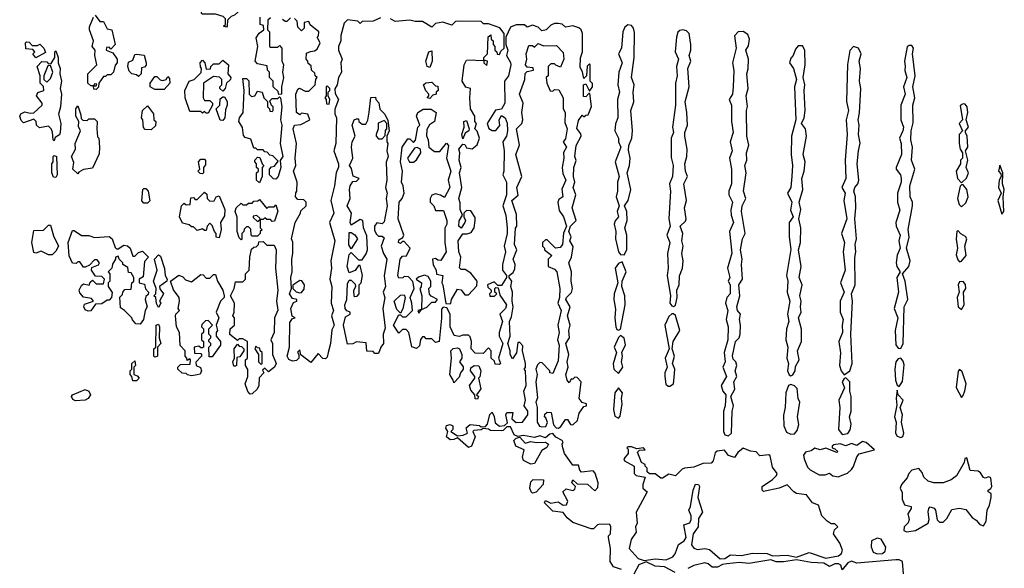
# Model space of a CAD drawing. Extents: x 2380107 to 2585170, y 384273 to 546161.
# Tile 197 of 256: x 2507818 to 2513189, y 442588 to 445581. Entities that reach past the tile are written whole.
import ezdxf

# ---------------------------------------------------------------- set-up
doc = ezdxf.new("R2010")
doc.units = 0

msp = doc.modelspace()

# ---------------------------------------------------------------- linework, layer by layer
at = {"layer": '0CON05XD'}
for points in [[(2508230, 445605), (2508255, 445570), (2508275, 445570), (2508295, 445530), (2508320, 445525), (2508337.5, 445445), (2508315, 445420), (2508305, 445430), (2508291.7, 445428.3), (2508290, 445415), (2508325, 445400), (2508350, 445365), (2508350, 445345), (2508338.3, 445331.7), (2508330, 445295), (2508315, 445280), (2508295, 445280), (2508285, 445270), (2508275, 445270), (2508250, 445235), (2508248.3, 445211.7), (2508235, 445200)], [(2508945, 445540), (2508930, 445545), (2508940, 445555), (2508940, 445585), (2508928.3, 445598.3), (2508885, 445610), (2508815, 445610), (2508810, 445615), (2508811.7, 445628.3), (2508845, 445640), (2508855, 445650), (2508915, 445647.5), (2508955, 445630), (2509008.3, 445628.3), (2509008.3, 445621.7), (2508990, 445605), (2508971.7, 445598.3), (2508951.7, 445578.3), (2508950, 445545), (2508945, 445540)], [(2508235, 445200), (2508221.7, 445201.7), (2508220, 445220), (2508235, 445220), (2508238.3, 445228.3), (2508225, 445230), (2508220, 445220), (2508205, 445220), (2508190, 445235), (2508190, 445285), (2508237.5, 445335), (2508227.5, 445385), (2508230, 445415), (2508212.5, 445435), (2508220, 445465), (2508197.5, 445525), (2508198.3, 445541.7), (2508220, 445595)], [(2509185, 445590), (2509171.7, 445578.3), (2509170, 445525), (2509180, 445515), (2509180, 445435), (2509185, 445430), (2509225, 445430), (2509235, 445440), (2509247.5, 445425), (2509247, 445357), (2509256.7, 445335), (2509251.2, 445295), (2509256, 445265), (2509246.4, 445213.6), (2509246.4, 445173.6), (2509231.7, 445171.7), (2509228.3, 445188.3), (2509200, 445215), (2509200, 445245), (2509180, 445265), (2509180, 445295), (2509170, 445305), (2509168.3, 445328.3), (2509115, 445340), (2509102.5, 445355), (2509117.5, 445435), (2509108.3, 445481.7), (2509123.6, 445506.4), (2509150, 445525), (2509148.3, 445548.3), (2509130, 445555), (2509130, 445595)], [(2509295, 445590), (2509275, 445570), (2509265, 445570), (2509251.7, 445581.7)], [(2509785, 445590), (2509745, 445572.5), (2509685, 445570), (2509675, 445560), (2509661.7, 445571.7), (2509605, 445580), (2509588.3, 445561.7), (2509570, 445495), (2509570, 445465), (2509556.7, 445435), (2509556.7, 445415), (2509576.2, 445365), (2509570, 445345), (2509572.5, 445295), (2509557.5, 445265), (2509550, 445225), (2509536.7, 445203.3), (2509538.3, 445178.3), (2509556.7, 445145), (2509537, 445093), (2509537, 445067), (2509546, 445045), (2509541.2, 444905), (2509532, 444865), (2509556.7, 444795), (2509556.4, 444776.4), (2509544.2, 444745.8), (2509535.6, 444675), (2509514, 444595), (2509531.2, 444525), (2509506.7, 444475), (2509536.2, 444375), (2509515.7, 444265), (2509518, 444225), (2509510, 444165), (2509520, 444125), (2509516, 444035), (2509530, 443995), (2509518.8, 443965), (2509533.3, 443915), (2509520.8, 443889.2), (2509513.8, 443815), (2509500, 443765), (2509495, 443740), (2509485, 443730), (2509471.7, 443731.7), (2509445, 443760), (2509405, 443710), (2509351.7, 443751.7), (2509345, 443780), (2509333, 443767), (2509340, 443755), (2509340, 443735), (2509328.3, 443721.7), (2509305, 443717.5), (2509285, 443727.5), (2509276.7, 443745), (2509290, 443795), (2509290.7, 443929.3), (2509305, 443950), (2509320, 443955), (2509303, 443963), (2509297.5, 444005), (2509311.7, 444038.3), (2509330, 444045), (2509330, 444055), (2509305, 444060), (2509290, 444085), (2509300, 444115), (2509296.4, 444173.6), (2509303.3, 444205), (2509301.2, 444275), (2509307.5, 444305), (2509307.5, 444367.5), (2509300, 444385), (2509320, 444475), (2509350, 444525), (2509351.7, 444538.3), (2509380, 444565), (2509380, 444585), (2509368.3, 444598.3), (2509335, 444600), (2509322.5, 444615), (2509323.6, 444636.4), (2509330, 444645), (2509331.2, 444695), (2509312, 444755), (2509324, 444785), (2509320, 444825), (2509327.5, 444905), (2509310, 444985), (2509317.5, 445005), (2509351.7, 445008.3), (2509400, 445035), (2509390, 445065), (2509355, 445070), (2509345, 445062.5), (2509327.5, 445075), (2509324.2, 445175), (2509335, 445202.5), (2509343, 445207), (2509375, 445190), (2509395, 445190), (2509430, 445225), (2509433, 445257), (2509440, 445265), (2509430, 445275), (2509428.3, 445288.3), (2509410, 445305), (2509408.3, 445328.3), (2509391.7, 445341.7), (2509390, 445355), (2509380, 445365), (2509381.7, 445398.3), (2509403, 445407), (2509425, 445410), (2509439.5, 445420.5), (2509457.5, 445455), (2509440, 445485), (2509447, 445493), (2509450, 445515), (2509401.7, 445551.7), (2509395, 445570), (2509370, 445565), (2509370, 445535), (2509355, 445520), (2509335, 445540), (2509331.7, 445571.7), (2509317, 445587)], [(2510250, 444535), (2510240, 444525), (2510240, 444505), (2510250, 444485), (2510246.2, 444475), (2510225, 444442.5), (2510212.5, 444455), (2510215, 444482.5), (2510232.5, 444515), (2510220, 444545), (2510220.7, 444580.7), (2510214, 444605), (2510230, 444665), (2510216.2, 444745), (2510226.2, 444775), (2510214.2, 444814.2), (2510218.8, 444855), (2510213.8, 444875), (2510235, 444902.5), (2510245, 444900), (2510255, 444881.2), (2510285, 444876.2), (2510312.5, 444897.5), (2510326.2, 444935), (2510313.3, 444973.3), (2510300, 444985), (2510310, 445015), (2510300, 445025), (2510300, 445055), (2510277.5, 445095), (2510272.5, 445155), (2510277.5, 445205), (2510251.7, 445211.7), (2510231.2, 445245), (2510242, 445335), (2510255, 445360), (2510295, 445362.5), (2510315, 445357.5), (2510350, 445360), (2510350, 445345), (2510365, 445330), (2510370, 445355), (2510350, 445360), (2510350, 445375), (2510370, 445395), (2510373, 445487), (2510388.3, 445498.3), (2510390, 445475), (2510400, 445465), (2510400, 445445), (2510410, 445435), (2510410, 445415), (2510420, 445405), (2510421.7, 445391.7), (2510435, 445390), (2510441.7, 445408.3), (2510460, 445425), (2510460, 445505), (2510437, 445537), (2510375, 445557.5), (2510348.3, 445558.3), (2510335, 445570), (2510207, 445573), (2510195, 445570), (2510175, 445550), (2510125, 445567.5), (2510085, 445560), (2510065, 445540), (2510015, 445570), (2509975, 445570), (2509945, 445577.5), (2509865, 445570), (2509840, 445585)], [(2510499.5, 443960.5), (2510510, 444015), (2510503.3, 444045), (2510506.7, 444095), (2510496.7, 444125), (2510502.5, 444155), (2510487.5, 444175), (2510487.5, 444185), (2510508.6, 444201.4), (2510519.3, 444220.7), (2510520, 444245), (2510510, 444275), (2510530, 444325), (2510517.5, 444355), (2510523, 444443), (2510530, 444455), (2510527.7, 444517.7), (2510502.5, 444595), (2510535.9, 444624.1), (2510530, 444665), (2510557.5, 444725), (2510523.3, 444845), (2510543.6, 444896.4), (2510528, 444985), (2510556.2, 445015), (2510562.5, 445035), (2510556.2, 445075), (2510564, 445125), (2510543.8, 445175), (2510573.8, 445255), (2510575, 445287.5), (2510585, 445297.5), (2510620, 445305), (2510618.3, 445318.3), (2510585, 445322.5), (2510577.5, 445335), (2510583.8, 445365), (2510580, 445395), (2510595, 445440), (2510615, 445440), (2510625, 445430), (2510645, 445450), (2510675, 445437.5), (2510745, 445440), (2510781.7, 445401.7), (2510786, 445365), (2510768.3, 445321.7), (2510741.7, 445331.7), (2510735, 445340), (2510715, 445340), (2510700, 445325), (2510700, 445275), (2510690, 445265), (2510692.5, 445235), (2510711.7, 445191.7), (2510725, 445190), (2510735, 445200), (2510758.3, 445198.3), (2510782.5, 445155), (2510782.5, 445095), (2510793.6, 445073.6), (2510790.5, 445020.5), (2510803.8, 444985), (2510795, 444930), (2510782.5, 444915), (2510800, 444885), (2510783.6, 444856.4), (2510786, 444825), (2510776, 444775), (2510781.2, 444741.2), (2510797.5, 444705), (2510774.1, 444655.9), (2510780, 444615), (2510759.4, 444600.6), (2510752.5, 444585), (2510760.6, 444540.6), (2510784, 444505), (2510800, 444455), (2510784.1, 444415.9), (2510778.8, 444355), (2510765, 444338.8), (2510740, 444335), (2510695, 444380), (2510685, 444380), (2510670, 444365), (2510670, 444345), (2510680, 444335), (2510680, 444325), (2510720, 444295), (2510700, 444275), (2510700, 444235), (2510735, 444220), (2510747.5, 444205), (2510763.8, 444115), (2510762.5, 444065), (2510753.3, 444035), (2510771.2, 443995), (2510754, 443915), (2510760, 443875), (2510751.2, 443835), (2510761.2, 443805), (2510755, 443720), (2510725, 443650), (2510710, 443655), (2510710, 443665), (2510668.3, 443708.3), (2510655, 443710), (2510643, 443697), (2510632.5, 443675), (2510640, 443645), (2510632.5, 443605), (2510643, 443517), (2510632.5, 443495), (2510640, 443465), (2510640, 443385), (2510653.6, 443363.6), (2510665, 443360), (2510688.3, 443361.7), (2510697, 443383), (2510688.3, 443408.3), (2510680, 443415), (2510681.7, 443428.3), (2510695, 443440), (2510717, 443437), (2510730, 443370), (2510743.9, 443353.9), (2510757, 443353), (2510769.3, 443360.7), (2510795, 443400), (2510805, 443400), (2510821.7, 443371.7), (2510835, 443370), (2510860, 443395), (2510870, 443435), (2510895, 443470), (2510910, 443475), (2510910, 443485), (2510885, 443492.5), (2510870, 443515), (2510880, 443605), (2510858.3, 443628.3), (2510845, 443630), (2510835, 443620), (2510825, 443620), (2510815, 443600), (2510803.6, 443613.6), (2510797.5, 443645), (2510810, 443685), (2510804, 443715), (2510812.5, 443755), (2510796.7, 443815), (2510816, 443845), (2510813.8, 443885), (2510820.8, 443915), (2510806.7, 443965), (2510820, 444015), (2510797.5, 444055), (2510800, 444065), (2510827.5, 444092.5), (2510832.5, 444115), (2510826, 444155), (2510827.5, 444205), (2510814, 444255), (2510828, 444285), (2510836.1, 444343.9), (2510818.8, 444375), (2510825.9, 444395.9), (2510812.5, 444425), (2510822.5, 444455), (2510853.3, 444485), (2510832, 444555), (2510851.2, 444625), (2510836.7, 444665), (2510846, 444695), (2510838.8, 444725), (2510840, 444775), (2510853, 444813), (2510846.7, 444835), (2510853.3, 444895), (2510880, 444945), (2510878.3, 444958.3), (2510857, 444987), (2510865, 445030), (2510885, 445060), (2510895, 445050), (2510905, 445060), (2510918.3, 445061.7), (2510937, 445107), (2510928.3, 445178.3), (2510921.7, 445178.3), (2510905, 445160), (2510892.5, 445162.5), (2510892.5, 445225), (2510905, 445230), (2510925, 445190), (2510942.5, 445215), (2510941.7, 445231.7), (2510930, 445245), (2510930, 445335), (2510925, 445340), (2510913, 445327), (2510910, 445275), (2510895, 445260), (2510887, 445297), (2510875, 445320), (2510877, 445373), (2510887.5, 445405), (2510887.5, 445505), (2510880, 445525), (2510867, 445537), (2510835, 445547.5), (2510795, 445540), (2510777, 445557), (2510755, 445560), (2510735, 445560), (2510715, 445550), (2510690, 445525), (2510665, 445520), (2510645, 445540), (2510615, 445550), (2510585, 445540), (2510571.7, 445551.7), (2510525, 445552.5), (2510495, 445540), (2510470, 445485), (2510470, 445445), (2510480, 445415), (2510472.5, 445385), (2510495, 445347.5), (2510496, 445335), (2510483.3, 445275), (2510462.5, 445245), (2510463.8, 445125), (2510445, 445092.5), (2510412.3, 445087.7), (2510367.5, 445015), (2510377.1, 444987.1), (2510395, 444976), (2510414.1, 444975.9), (2510437.3, 445002.7), (2510433.8, 445035), (2510445, 445057.5), (2510465.6, 445045.6), (2510475.9, 445015.9), (2510478.8, 444975), (2510472.5, 444945), (2510452.5, 444915), (2510461.2, 444865), (2510458.8, 444755), (2510453.3, 444735), (2510473.3, 444695), (2510473.3, 444625), (2510453.9, 444566.1), (2510468.8, 444515), (2510476.7, 444445), (2510476, 444414), (2510460, 444345), (2510467.5, 444315), (2510452, 444245), (2510452, 444215), (2510472.5, 444185), (2510472.5, 444175), (2510445, 444130), (2510425, 444130), (2510405, 444150), (2510370, 444135), (2510371.7, 444121.7), (2510390, 444105), (2510390, 444095), (2510380, 444085), (2510381.7, 444071.7), (2510408.3, 444071.7), (2510420, 444085), (2510410, 444095), (2510410, 444115), (2510415, 444120), (2510428.3, 444118.3), (2510437.5, 444077.5), (2510472.5, 444025), (2510467.5, 444005), (2510436.7, 443975), (2510451.2, 443935), (2510433.6, 443873.6), (2510434, 443854), (2510452.5, 443815), (2510430, 443735), (2510440, 443705), (2510435, 443700), (2510411.7, 443701.7), (2510408.3, 443718.3), (2510390, 443735), (2510390, 443775), (2510375, 443790), (2510345, 443760), (2510301.7, 443761.7), (2510280, 443785), (2510282.5, 443825), (2510275, 443850), (2510265, 443860), (2510235, 443860), (2510215, 443852.5), (2510187, 443857), (2510166, 443905), (2510166.7, 443975), (2510148.3, 444008.3), (2510128.3, 444011.7), (2510119.3, 444000.7), (2510118.3, 443951.7), (2510106.7, 443825), (2510085, 443820), (2510065, 443840), (2510035, 443840), (2510025, 443850), (2510015, 443850), (2510003.6, 443836.4), (2509998.3, 443801.7), (2509983, 443787), (2509956.2, 443796.2), (2509940, 443875), (2509925, 443890), (2509905, 443890), (2509885, 443870), (2509857.5, 443915), (2509885, 443970), (2509895, 443970), (2509905, 443960), (2509925, 443960), (2509960, 443995), (2509957.5, 444035), (2509947.5, 444065), (2509970, 444115), (2509961.7, 444151.7), (2509938.3, 444178.3), (2509915, 444180), (2509907, 444173), (2509885, 444170), (2509880, 444185), (2509892.5, 444275), (2509905, 444290), (2509928.3, 444291.7), (2509946.7, 444335), (2509915, 444370), (2509905, 444370), (2509895, 444360), (2509883.3, 444365), (2509885, 444380), (2509908.3, 444391.7), (2509912.5, 444405), (2509882.5, 444495), (2509886.7, 444585), (2509904.3, 444605.7), (2509914.2, 444635), (2509910, 444675), (2509901.2, 444695), (2509906.2, 444755), (2509894, 444805), (2509903.3, 444885), (2509935, 444930), (2509945, 444930), (2509965, 444910), (2509977, 444923), (2509990, 444995), (2510000, 445005), (2509982.5, 445055), (2509990, 445075), (2510018.3, 445091.7), (2510061.7, 445091.7), (2510090, 445075), (2510080, 445025), (2510053.8, 445006.2), (2510038.8, 444981.2), (2510036.4, 444946.4), (2510046.7, 444925), (2510050, 444885), (2510080.8, 444860.8), (2510108.8, 444861.2), (2510145, 444907.5), (2510156, 444894), (2510145.6, 444825.6), (2510170, 444755), (2510155.7, 444705), (2510163.8, 444665), (2510135, 444610), (2510113.8, 444623.8), (2510085, 444630), (2510066.2, 444623.8), (2510056.7, 444605), (2510057.5, 444585), (2510077.5, 444565), (2510085, 444540), (2510129.3, 444539.3), (2510148.1, 444485), (2510147.5, 444465), (2510135.9, 444444.1), (2510135.9, 444365.9), (2510143.8, 444315), (2510115, 444267.5), (2510098.3, 444268.3), (2510085, 444277.5), (2510070, 444275), (2510073, 444243), (2510090, 444215), (2510091.7, 444191.7), (2510126.2, 444185), (2510120, 444145), (2510126.2, 444135), (2510143, 444033), (2510165, 444030), (2510170, 444035), (2510172.5, 444055), (2510205, 444110), (2510225, 444107.5), (2510245, 444080), (2510265, 444080), (2510311.7, 444128.3), (2510312.5, 444155), (2510278.3, 444198.3), (2510247, 444217), (2510225, 444217.5), (2510217, 444227), (2510224.2, 444285), (2510212.5, 444315), (2510208.8, 444375), (2510235, 444413.3), (2510258.3, 444411.7), (2510280, 444420), (2510296.7, 444445), (2510302.5, 444485), (2510301.7, 444501.7), (2510278.3, 444538.3), (2510255, 444540), (2510250, 444535)], [(2511115, 444297.5), (2511128.8, 444325), (2511130, 444405), (2511118.8, 444445), (2511131.2, 444485), (2511128.8, 444535), (2511117.5, 444565), (2511137.5, 444595), (2511150.6, 444655), (2511131.2, 444745), (2511144.2, 444785), (2511147.5, 444825), (2511138.3, 444868.3), (2511140, 444895), (2511156.7, 444935), (2511161.2, 444975), (2511151.2, 445085), (2511168.3, 445131.7), (2511163.3, 445185), (2511169.2, 445225), (2511154.2, 445265), (2511170, 445375), (2511171.2, 445511.2), (2511166, 445535), (2511155, 445548.8), (2511135, 445553.3), (2511119.5, 445540.5), (2511108.6, 445515), (2511100, 445425), (2511083.8, 445395), (2511103.3, 445345), (2511086, 445295), (2511081.2, 445225), (2511088.8, 445185), (2511078.8, 445145), (2511081.2, 445045), (2511067.3, 445012.7), (2511063.3, 444975), (2511083.8, 444935), (2511083.8, 444915), (2511096, 444885), (2511086.4, 444856.4), (2511065.8, 444805), (2511088, 444725), (2511078, 444695), (2511078.8, 444645), (2511071.2, 444615), (2511087.5, 444565), (2511076.2, 444535), (2511083.3, 444505), (2511065.8, 444484.2), (2511061.2, 444465), (2511068.8, 444425), (2511068, 444385), (2511083.8, 444315), (2511095, 444300), (2511115, 444297.5)], [(2511385, 444016.7), (2511395, 444022.5), (2511404, 444065), (2511402.9, 444105), (2511414.3, 444135), (2511417.1, 444182.9), (2511432.5, 444225), (2511436.2, 444265), (2511429.2, 444305), (2511436.7, 444345), (2511428.8, 444375), (2511434.2, 444415), (2511421.2, 444455), (2511449.2, 444480.8), (2511452.5, 444495), (2511444.2, 444555), (2511454.2, 444595), (2511440.8, 444685), (2511460, 444725), (2511450, 444755), (2511446.7, 444795), (2511456.7, 444835), (2511458, 444875), (2511446.2, 444945), (2511446.2, 444965), (2511460, 445005), (2511457.5, 445075), (2511447.7, 445132.3), (2511470, 445215), (2511462, 445315), (2511479.2, 445355), (2511470, 445385), (2511478.6, 445415), (2511478.6, 445445), (2511468.8, 445505), (2511455, 445520), (2511435, 445525.8), (2511418.3, 445521.7), (2511408.3, 445511.7), (2511400, 445485), (2511392.9, 445405), (2511410.8, 445365), (2511400.8, 445325), (2511403.8, 445275), (2511395.8, 445234.2), (2511395.7, 445115), (2511378.8, 444995), (2511383.3, 444965), (2511372, 444935), (2511371.7, 444828.3), (2511382, 444785), (2511379.2, 444725), (2511362, 444685), (2511367.5, 444645), (2511358.8, 444495), (2511365.8, 444455), (2511348, 444405), (2511363.8, 444365), (2511351.2, 444305), (2511355.8, 444225), (2511349.4, 444185), (2511367.5, 444075), (2511364, 444035), (2511375, 444020), (2511385, 444016.7)], [(2511685, 443311.4), (2511700.8, 443325), (2511704, 443445), (2511711.2, 443475), (2511696.7, 443525), (2511718.8, 443565), (2511713.8, 443605), (2511730, 443635), (2511720, 443665), (2511730, 443695), (2511723.6, 443713.6), (2511708.8, 443728.8), (2511706.1, 443746.1), (2511722.5, 443825), (2511742, 443845), (2511748, 443865), (2511750, 443915), (2511743.8, 443945), (2511748.8, 443975), (2511733.8, 443995), (2511728.8, 444015), (2511746.2, 444075), (2511741.2, 444135), (2511761.2, 444165), (2511754.2, 444245), (2511758.6, 444275), (2511750, 444325), (2511760.8, 444385), (2511775.8, 444415), (2511754.3, 444535), (2511758.8, 444565), (2511778.8, 444605), (2511766.2, 444645), (2511780, 444745), (2511773.8, 444785), (2511783.8, 444815), (2511782.5, 444855), (2511794.3, 444895.7), (2511784.1, 444945.9), (2511782, 445085), (2511787, 445107), (2511780.8, 445165), (2511791.4, 445205), (2511784.3, 445285), (2511791.7, 445311.7), (2511792.9, 445365), (2511778, 445415), (2511792.4, 445437.6), (2511798.1, 445475), (2511789.2, 445499.2), (2511765, 445516), (2511736, 445514), (2511717, 445493), (2511726.2, 445425), (2511705.8, 445345), (2511713.9, 445303.9), (2511710, 445215), (2511706, 445175), (2511687.5, 445145), (2511700, 445115), (2511700, 445025), (2511708.8, 444965), (2511693.3, 444915), (2511703.3, 444865), (2511688.8, 444825), (2511700, 444765), (2511701.2, 444685), (2511686.2, 444645), (2511686, 444625), (2511706.2, 444585), (2511696, 444544), (2511698.1, 444515), (2511710.8, 444475), (2511690, 444425), (2511702.3, 444307.7), (2511679.2, 444225), (2511691.2, 444175), (2511682.5, 444155), (2511693.8, 444133.8), (2511693.3, 444085), (2511674.3, 444065.7), (2511668, 444035), (2511680, 443995), (2511672, 443945), (2511682.5, 443905), (2511681.2, 443835), (2511661.2, 443765), (2511666.7, 443715), (2511653.8, 443685), (2511673.8, 443635), (2511644.2, 443585), (2511653.8, 443555), (2511670, 443535), (2511666.2, 443475), (2511657.5, 443445), (2511656, 443335), (2511665, 443316.2), (2511685, 443311.4)], [(2507905, 445372.5), (2507890, 445395), (2507900, 445405), (2507888.3, 445418.3), (2507851.7, 445421.7), (2507850, 445455), (2507855, 445460), (2507868.3, 445458.3), (2507885, 445440), (2507915, 445440), (2507927, 445447), (2507950, 445425), (2507958.3, 445401.7), (2507905, 445372.5)], [(2512025, 443637.5), (2512035, 443642.5), (2512048, 443665), (2512050.5, 443689.5), (2512070, 443725), (2512061.2, 443775), (2512082.5, 443825), (2512081.7, 443891.7), (2512066.7, 443955), (2512081.2, 443985), (2512076.7, 444015), (2512081.2, 444045), (2512074.2, 444075), (2512086.2, 444135), (2512070, 444175), (2512080.8, 444235), (2512066.2, 444325), (2512076.7, 444365), (2512079.2, 444445), (2512067.5, 444495), (2512078.8, 444545), (2512068.8, 444585), (2512088.8, 444655), (2512083.8, 444715), (2512096.4, 444753.6), (2512102, 444805), (2512091.2, 444845), (2512109.4, 444945), (2512104.4, 444985), (2512082, 445015), (2512097.5, 445045), (2512102, 445085), (2512096.2, 445195), (2512100, 445225), (2512091.2, 445265), (2512102.5, 445335), (2512101.4, 445415), (2512088.1, 445438.1), (2512065, 445438), (2512049.5, 445420.5), (2512037.5, 445385), (2512025, 445370), (2512016.9, 445345), (2512039.2, 445315), (2512056, 445255), (2512044, 445215), (2512050.8, 445035), (2512027.1, 444945), (2512025.9, 444845.9), (2512033.8, 444785), (2512030, 444725), (2512023.8, 444665), (2512006.7, 444635), (2512028.8, 444585), (2512022.3, 444542.3), (2512037.5, 444505), (2512015.9, 444474.1), (2512016, 444396), (2512023.9, 444326.1), (2512001.2, 444185), (2512008, 444155), (2512003.8, 444095), (2512018.8, 444045), (2512005.8, 443975), (2512013.8, 443935), (2512000, 443895), (2511997.5, 443835), (2512008, 443795), (2512002, 443735), (2512011.2, 443705), (2512006.2, 443665), (2512015, 443643.3), (2512025, 443637.5)], [(2512625, 443787.5), (2512637.5, 443815), (2512643.3, 444015), (2512662.5, 444055), (2512648, 444155), (2512632.5, 444195), (2512668.1, 444235), (2512675.7, 444265), (2512656, 444335), (2512670, 444395), (2512664.4, 444435.6), (2512688.6, 444565), (2512687.1, 444585), (2512674.4, 444615), (2512672.9, 444675), (2512700.6, 444765), (2512681.9, 444815), (2512687.1, 444885), (2512678.6, 444925), (2512680, 444975), (2512691.7, 445018.3), (2512690, 445115), (2512701.4, 445155), (2512689.2, 445215), (2512702.5, 445275), (2512688, 445395), (2512692.5, 445425), (2512685, 445440), (2512669.5, 445440.5), (2512658, 445432), (2512644.3, 445355), (2512647.3, 445327.3), (2512646.1, 445303.9), (2512656.2, 445265), (2512639.2, 445215), (2512648.8, 445175), (2512624, 445115), (2512624, 445035), (2512639.2, 444995), (2512635.8, 444974.2), (2512616.7, 444935), (2512625.7, 444905), (2512628.1, 444845), (2512598, 444775), (2512598.8, 444765), (2512622.5, 444735), (2512625.6, 444714.4), (2512625.5, 444694.5), (2512605.8, 444634.2), (2512605.6, 444585), (2512618.3, 444541.7), (2512597.5, 444475), (2512599.2, 444455), (2512620.8, 444405), (2512612.5, 444375), (2512620, 444335), (2512604.3, 444295.7), (2512599.4, 444255), (2512602.5, 444235), (2512620, 444205), (2512602.5, 444175), (2512612, 444095), (2512588.6, 444005), (2512608.8, 443955), (2512592.5, 443885), (2512596.2, 443806.2), (2512609.3, 443789.3), (2512625, 443787.5)], [(2508005, 444920), (2508000, 444925), (2507997, 444967), (2507990, 444985), (2507975, 445000), (2507925, 444990), (2507910, 445005), (2507907.5, 445025), (2507895, 445037.5), (2507838.3, 445018.3), (2507825, 445030), (2507817.5, 445055), (2507823.6, 445066.4), (2507845, 445077.5), (2507875, 445070), (2507895, 445072.5), (2507940, 445115), (2507940, 445125), (2507910, 445165), (2507917, 445183), (2507950, 445195), (2507947, 445217), (2507930, 445235), (2507930, 445275), (2507912.5, 445325), (2507938.3, 445351.7), (2507965, 445350), (2507975, 445340), (2507988.3, 445341.7), (2508010, 445375), (2508010, 445405), (2508015, 445410), (2508027.5, 445375), (2508026.7, 445345), (2508038.8, 445315), (2508036, 445285), (2508045.7, 445245), (2508038.8, 445205), (2508045.7, 445175), (2508040, 445105), (2508028.8, 445065), (2508041.2, 445015), (2508038.8, 444965), (2508035, 444953.3), (2508011.7, 444938.3), (2508005, 444920)], [(2508465, 445270), (2508455, 445280), (2508430, 445285), (2508415, 445300), (2508407.5, 445325), (2508411.7, 445348.3), (2508435, 445360), (2508445, 445390), (2508455, 445392.5), (2508496.4, 445386.4), (2508507.5, 445345), (2508507.5, 445332.5), (2508498.3, 445321.7), (2508481.7, 445318.3), (2508480, 445285), (2508465, 445270)], [(2510055, 445320), (2510040, 445325), (2510032.5, 445355), (2510050, 445405), (2510065, 445410), (2510067.5, 445355), (2510055, 445320)], [(2512315, 443642.5), (2512346.7, 443665), (2512358.8, 443705), (2512351.2, 443865), (2512361.4, 444045), (2512354.3, 444085), (2512376, 444135), (2512373, 444283), (2512379.4, 444315), (2512374.4, 444355), (2512382.5, 444385), (2512372.9, 444495), (2512379.2, 444555), (2512377.1, 444615), (2512368.6, 444645), (2512372.9, 444665), (2512389.2, 444685), (2512395.8, 444705), (2512386, 444795), (2512392.5, 444865), (2512403.2, 444906.8), (2512393.1, 444955), (2512396.2, 445005), (2512390.8, 445035), (2512398.3, 445071.7), (2512406.2, 445205), (2512399.2, 445245), (2512404.4, 445314.4), (2512397.5, 445355), (2512407.1, 445395), (2512394.2, 445425), (2512365.7, 445434.3), (2512346.6, 445413.4), (2512334.2, 445335.8), (2512327.1, 445135), (2512339.2, 445085), (2512325.8, 445035), (2512330.8, 444955), (2512321.4, 444815), (2512324, 444715), (2512303.3, 444665), (2512320, 444635), (2512314, 444595), (2512329.2, 444495), (2512301.2, 444415), (2512317.5, 444365), (2512310, 444315), (2512320.8, 444215), (2512295.8, 444145.8), (2512314.3, 444095), (2512294.2, 444045), (2512294.2, 443985), (2512310, 443945), (2512304, 443915), (2512306.7, 443875), (2512286.2, 443825), (2512295.9, 443764.1), (2512288.8, 443695), (2512298, 443665), (2512315, 443642.5)], [(2508845, 445070), (2508835, 445070), (2508825, 445080), (2508815, 445070), (2508805, 445080), (2508745, 445080), (2508720, 445155), (2508718.8, 445195), (2508742.5, 445245), (2508770, 445255), (2508808.3, 445291.7), (2508810, 445315), (2508803, 445323), (2508802.5, 445345), (2508815, 445360), (2508827.5, 445345), (2508835, 445310), (2508858.3, 445311.7), (2508860, 445325), (2508875, 445340), (2508905, 445340), (2508925, 445360), (2508956.2, 445335), (2508953.3, 445285), (2508970, 445265), (2508967.5, 445255), (2508946.4, 445233.6), (2508937.5, 445205), (2508925, 445190), (2508910, 445205), (2508910, 445215), (2508920, 445225), (2508920, 445255), (2508907, 445267), (2508875, 445270), (2508820, 445235), (2508817.5, 445155), (2508825, 445140), (2508855, 445140), (2508870, 445125), (2508870, 445115), (2508845, 445070)], [(2507965, 445240), (2507985, 445260), (2507997.5, 445295), (2507985, 445330), (2507971.7, 445328.3), (2507950, 445275), (2507950, 445255), (2507965, 445240)], [(2508605, 445200), (2508555, 445200), (2508530, 445215), (2508530, 445235), (2508555, 445270), (2508565, 445270), (2508583, 445253), (2508598.3, 445248.3), (2508616.4, 445253.6), (2508625, 445270), (2508635, 445260), (2508636.2, 445235), (2508605, 445200)], [(2509215, 444710), (2509201.7, 444711.7), (2509180, 444735), (2509180, 444765), (2509191.7, 444778.3), (2509208.3, 444781.7), (2509228.3, 444808.3), (2509198.3, 444838.3), (2509181.7, 444841.7), (2509168.3, 444858.3), (2509155, 444860), (2509145, 444870), (2509115, 444870), (2509105, 444880), (2509095, 444880), (2509078.3, 444928.3), (2509048.3, 444938.3), (2509038.3, 444948.3), (2509033.3, 444993.3), (2509013.8, 445025), (2509016.7, 445045), (2509037.5, 445075), (2509042.5, 445195), (2509035, 445260), (2509055, 445260), (2509067, 445247), (2509070, 445175), (2509081.7, 445161.7), (2509100, 445165), (2509115, 445190), (2509140, 445185), (2509150, 445155), (2509170, 445135), (2509170, 445105), (2509180, 445095), (2509181.7, 445081.7), (2509195, 445080), (2509200, 445085), (2509200, 445105), (2509191.7, 445111.7), (2509181.7, 445138.3), (2509195, 445150), (2509225, 445150), (2509235, 445160), (2509240, 445155), (2509247.5, 445105), (2509240, 445035), (2509248, 445005), (2509238.8, 444905), (2509253.3, 444835), (2509238.3, 444811.7), (2509242.5, 444775), (2509227.5, 444725), (2509215, 444710)], [(2510055, 445150), (2510040, 445155), (2510050, 445165), (2510050, 445175), (2510033, 445193), (2510020, 445225), (2510033, 445237), (2510065, 445240), (2510085, 445220), (2510098.3, 445218.3), (2510100, 445195), (2510090, 445185), (2510090, 445175), (2510071.7, 445168.3), (2510055, 445150)], [(2509505, 445120), (2509510, 445145), (2509500, 445165), (2509500, 445185), (2509510, 445195), (2509510, 445205), (2509495, 445220), (2509490, 445215), (2509490, 445165), (2509482.5, 445155), (2509490, 445145), (2509491.7, 445121.7), (2509505, 445120)], [(2508925, 445030), (2508911.7, 445031.7), (2508890, 445095), (2508910, 445115), (2508911.7, 445148.3), (2508925, 445160), (2508935, 445160), (2508950, 445135), (2508950, 445115), (2508940.7, 445089.3), (2508936.7, 445045), (2508925, 445030)], [(2509775, 443760), (2509755, 443760), (2509745, 443770), (2509711.7, 443771.7), (2509707, 443817), (2509655, 443822.5), (2509635, 443812.5), (2509605, 443810), (2509583.3, 443915), (2509595, 443960), (2509620, 443975), (2509620, 443985), (2509601.7, 443991.7), (2509593.3, 444005), (2509592, 444025), (2509602.5, 444055), (2509605, 444140), (2509615, 444160), (2509625, 444160), (2509648.3, 444138.3), (2509650, 444125), (2509638.3, 444101.7), (2509640, 444075), (2509645, 444070), (2509658.3, 444071.7), (2509670, 444085), (2509670, 444135), (2509680, 444145), (2509687.5, 444185), (2509675, 444240), (2509665, 444240), (2509647, 444213), (2509615, 444200), (2509603.8, 444235), (2509615, 444300), (2509625, 444310), (2509665, 444270), (2509685, 444270), (2509707.1, 444302.9), (2509714.4, 444325), (2509711.7, 444401.7), (2509692.5, 444445), (2509690, 444485), (2509675, 444490), (2509625, 444460), (2509620, 444475), (2509626.7, 444525), (2509604.2, 444565), (2509620, 444605), (2509616.2, 444655), (2509621.2, 444675), (2509635, 444697.5), (2509655, 444700), (2509670, 444715), (2509637, 444727), (2509628, 444768), (2509617.5, 444785), (2509634.2, 444825), (2509626.7, 444885), (2509632, 444915), (2509646.7, 444945), (2509631.2, 445005), (2509642.5, 445035), (2509655, 445040), (2509665, 445040), (2509667.5, 445025), (2509685, 445010), (2509705, 445010), (2509717, 445033), (2509723.9, 445076.1), (2509733, 445157), (2509758.3, 445158.3), (2509760, 445145), (2509777, 445127), (2509783, 445093), (2509810, 445065), (2509825, 445030), (2509832.5, 444975), (2509820, 444945), (2509820, 444915), (2509826.2, 444905), (2509820, 444865), (2509828, 444835), (2509816.4, 444803.6), (2509821.2, 444705), (2509813.9, 444666.1), (2509822, 444635), (2509817.1, 444605), (2509822.5, 444565), (2509805, 444477.5), (2509795, 444467.5), (2509765, 444472.5), (2509752.5, 444455), (2509752.5, 444432.5), (2509761.7, 444411.7), (2509775, 444400), (2509795, 444400), (2509805, 444390), (2509790, 444345), (2509802.5, 444305), (2509820, 444275), (2509806.1, 444183.9), (2509812.5, 444125), (2509800, 444095), (2509810, 444065), (2509798.8, 444005), (2509811.7, 443898.3), (2509800, 443865), (2509802.5, 443815), (2509787.5, 443795), (2509775, 443760)], [(2512955, 444690), (2512983, 444717), (2512993.3, 444745), (2512980, 444775), (2512990, 444815), (2512977.5, 444865), (2512990, 444885), (2512986.7, 444945), (2512977.5, 444965), (2512977.5, 444975), (2512993.3, 444995), (2512980, 445035), (2512990, 445075), (2512985.9, 445105.9), (2512975, 445120), (2512965, 445122.5), (2512948.3, 445111.7), (2512960, 445035), (2512943.3, 445015), (2512960, 444975), (2512943.3, 444955), (2512943.3, 444905), (2512947.5, 444875), (2512960, 444855), (2512960, 444825), (2512950, 444815), (2512950, 444795), (2512926.7, 444755), (2512932.5, 444715), (2512955, 444690)], [(2508135, 444740), (2508106.7, 444765), (2508112.3, 444802.3), (2508100, 444835), (2508121.2, 444875), (2508120, 444905), (2508150, 444975), (2508138.3, 444998.3), (2508140, 445025), (2508124.1, 445054.1), (2508123.3, 445095), (2508135, 445110), (2508151.7, 445061.7), (2508152.5, 445042.5), (2508161.7, 445031.7), (2508185, 445030), (2508195, 445040), (2508225, 445040), (2508240, 445025), (2508237.5, 444985), (2508242.5, 444942.5), (2508250, 444935), (2508252.5, 444885), (2508251.7, 444848.3), (2508215, 444770), (2508165, 444762.5), (2508140.7, 444749.3), (2508135, 444740)], [(2508535, 444980), (2508501.7, 444981.7), (2508493, 444993), (2508490, 445035), (2508482.5, 445045), (2508487.5, 445085), (2508515, 445110), (2508547, 445067), (2508550, 445035), (2508560, 445025), (2508558.3, 445001.7), (2508535, 444980)], [(2509795, 444930), (2509811.7, 444948.3), (2509813.6, 444976.4), (2509820, 444985), (2509820, 445015), (2509805, 445030), (2509773.8, 445016.2), (2509773.3, 444985), (2509762.5, 444955), (2509762.5, 444945), (2509775, 444930), (2509795, 444930)], [(2510235, 444930), (2510230, 444955), (2510242.5, 444995), (2510240, 445025), (2510255, 445030), (2510270, 444985), (2510267.5, 444975), (2510248.3, 444961.7), (2510235, 444930)], [(2509965, 444803.8), (2509983, 444817), (2510006, 444855), (2510003.8, 444873.8), (2509985, 444883.3), (2509970.7, 444879.3), (2509933.3, 444825), (2509944.2, 444804.2), (2509965, 444803.8)], [(2508015, 444720), (2508001.7, 444721.7), (2507992.5, 444745), (2507992.5, 444795), (2508000, 444805), (2508000, 444835), (2508005, 444840), (2508017.5, 444835), (2508022.5, 444735), (2508015, 444720)], [(2508815, 444740), (2508801.7, 444741.7), (2508790, 444755), (2508800, 444765), (2508792.5, 444805), (2508805, 444820), (2508825, 444820), (2508831.7, 444811.7), (2508831.7, 444788.3), (2508820, 444775), (2508820, 444745), (2508815, 444740)], [(2509125, 444690), (2509110, 444705), (2509110, 444745), (2509120, 444755), (2509120, 444765), (2509110, 444775), (2509110, 444795), (2509100, 444805), (2509100, 444815), (2509115, 444830), (2509128.3, 444828.3), (2509140, 444795), (2509150, 444785), (2509140, 444775), (2509140, 444725), (2509125, 444690)], [(2513175, 444520), (2513186.7, 444535), (2513182.5, 444615), (2513188.8, 444655), (2513178.8, 444685), (2513180, 444745), (2513165, 444787.5), (2513157.5, 444755), (2513170, 444740), (2513172.5, 444725), (2513160, 444705), (2513156.7, 444665), (2513171.2, 444635), (2513153.8, 444595), (2513175, 444520)], [(2508515, 444580), (2508495, 444580), (2508483, 444593), (2508490, 444655), (2508495, 444660), (2508505, 444660), (2508517.5, 444645), (2508527.5, 444592.5), (2508515, 444580)], [(2508905, 444390), (2508890, 444395), (2508890, 444415), (2508880, 444425), (2508868.3, 444458.3), (2508855, 444470), (2508840, 444455), (2508835, 444430), (2508825, 444430), (2508815, 444440), (2508785, 444430), (2508765, 444450), (2508755, 444450), (2508741.7, 444461.7), (2508705, 444470), (2508690, 444505), (2508700, 444565), (2508715, 444580), (2508725, 444570), (2508748.3, 444571.7), (2508751.7, 444608.3), (2508765, 444610), (2508775, 444600), (2508785, 444600), (2508825, 444640), (2508838.3, 444628.3), (2508840, 444605), (2508855, 444590), (2508878.3, 444591.7), (2508890, 444615), (2508905, 444620), (2508936.2, 444545), (2508935, 444510), (2508913.3, 444475), (2508916.4, 444436.4), (2508905, 444390)], [(2512955, 444560), (2512978.3, 444581.7), (2512991.2, 444615), (2512983.9, 444653.9), (2512965, 444680), (2512955, 444680), (2512948.3, 444671.7), (2512933.8, 444605), (2512943, 444573), (2512955, 444560)], [(2509025, 444380), (2509015, 444390), (2509004, 444425), (2509003, 444503), (2508992.5, 444535), (2508997.5, 444555), (2509025, 444580), (2509035, 444570), (2509055, 444570), (2509065, 444580), (2509085, 444580), (2509095, 444590), (2509117, 444593), (2509125, 444600), (2509165, 444550), (2509175, 444560), (2509205, 444560), (2509215, 444570), (2509225.9, 444535.9), (2509208.3, 444481.7), (2509195, 444480), (2509185, 444490), (2509165, 444490), (2509155, 444500), (2509145, 444490), (2509130, 444490), (2509128.3, 444498.3), (2509111.7, 444511.7), (2509091.7, 444508.3), (2509091.7, 444501.7), (2509115, 444480), (2509130, 444490), (2509130, 444445), (2509140, 444435), (2509130, 444425), (2509130, 444415), (2509115, 444400), (2509085, 444400), (2509080, 444405), (2509078.3, 444438.3), (2509065, 444450), (2509055, 444450), (2509041.7, 444438.3), (2509040, 444425), (2509030, 444415), (2509030, 444385), (2509025, 444380)], [(2507995, 444297.5), (2507975, 444297.5), (2507935, 444317.5), (2507905, 444307.5), (2507895, 444310), (2507883.3, 444365), (2507895, 444430), (2507947, 444433), (2507975, 444460), (2507985, 444460), (2508001.2, 444401.2), (2508028.8, 444345), (2508015, 444317.5), (2507995, 444297.5)], [(2508475, 443920), (2508451.7, 443921.7), (2508433, 443943), (2508430, 443955), (2508390, 443995), (2508368.3, 444008.3), (2508363, 444067), (2508378.3, 444081.7), (2508380, 444095), (2508391.7, 444108.3), (2508425, 444110), (2508430, 444145), (2508440, 444155), (2508440, 444175), (2508425, 444200), (2508411.7, 444201.7), (2508408.3, 444228.3), (2508380, 444245), (2508380, 444255), (2508360, 444275), (2508355, 444290), (2508340, 444285), (2508340, 444275), (2508323, 444247), (2508320, 444225), (2508300, 444205), (2508310, 444195), (2508310, 444155), (2508300, 444145), (2508300, 444125), (2508321.7, 444091.7), (2508317.5, 444065), (2508305, 444050), (2508295, 444050), (2508265, 444030), (2508231.7, 444028.3), (2508205, 443992.5), (2508190.7, 443990.7), (2508175, 443997.5), (2508166.7, 444015), (2508171.2, 444028.8), (2508220, 444045), (2508208.8, 444058.8), (2508165, 444067.5), (2508145, 444090), (2508142.5, 444105), (2508155, 444130), (2508165, 444140), (2508197, 444133), (2508201.7, 444148.3), (2508215, 444160), (2508235, 444140), (2508275, 444140), (2508280, 444165), (2508265, 444180), (2508231.7, 444181.7), (2508210, 444215), (2508211.7, 444228.3), (2508246.7, 444243.3), (2508252.5, 444255), (2508240.7, 444270.7), (2508225, 444270), (2508198.3, 444241.7), (2508175, 444230), (2508165, 444230), (2508145, 444260), (2508135, 444260), (2508125, 444250), (2508105, 444252.5), (2508087, 444293), (2508081.2, 444365), (2508105, 444430), (2508115, 444430), (2508155, 444402.5), (2508195, 444402.5), (2508225, 444392.5), (2508305, 444397.5), (2508322.5, 444385), (2508337.5, 444337.5), (2508345, 444330), (2508355, 444330), (2508385, 444350), (2508405, 444347.5), (2508420, 444335), (2508435, 444290), (2508445, 444290), (2508465, 444310), (2508488.3, 444318.3), (2508520, 444285), (2508498.3, 444261.7), (2508491.7, 444178.3), (2508470, 444165), (2508470, 444145), (2508498.3, 444138.3), (2508503, 444113), (2508520, 444095), (2508518.3, 444081.7), (2508505, 444070), (2508502.5, 444055), (2508512.5, 444015), (2508502.5, 443995), (2508492.5, 443945), (2508475, 443920)], [(2509625, 444330), (2509612.3, 444352.3), (2509615, 444420), (2509625, 444420), (2509646.1, 444406.1), (2509660, 444385), (2509625, 444330)], [(2512945, 444260), (2512955, 444262.5), (2512981.2, 444295), (2512973.3, 444345), (2512983.8, 444385), (2512977.7, 444397.7), (2512951.7, 444411.7), (2512935, 444430), (2512930, 444425), (2512927, 444383), (2512932.5, 444335), (2512927, 444297), (2512935, 444270), (2512945, 444260)], [(2509075, 443537.5), (2509061.7, 443551.7), (2509046.7, 443595), (2509062.5, 443635), (2509061.7, 443671.7), (2509050, 443695), (2509050, 443725), (2509060, 443735), (2509060, 443825), (2509035, 443840), (2509015, 443840), (2509005, 443830), (2508963.6, 443863.6), (2508966.4, 443893.6), (2508990, 443915), (2508990, 443955), (2508980, 443965), (2508987.5, 443985), (2508990, 444035), (2508967.5, 444075), (2508986.7, 444115), (2508995, 444150), (2509035, 444150), (2509050, 444165), (2509050, 444195), (2509070, 444215), (2509072.5, 444285), (2509081.7, 444328.3), (2509095, 444340), (2509108.3, 444341.7), (2509120, 444355), (2509121.7, 444368.3), (2509145, 444370), (2509165, 444350), (2509205, 444350), (2509216.7, 444325), (2509213.3, 444225), (2509226.2, 444105), (2509218.8, 444045), (2509225.8, 443995.8), (2509206.7, 443955), (2509205.9, 443874.1), (2509187.5, 443835), (2509196.4, 443813.6), (2509196.2, 443755), (2509216.7, 443705), (2509206.7, 443685), (2509175, 443660), (2509155, 443680), (2509141.7, 443668.3), (2509150, 443655), (2509123, 443627), (2509122.5, 443585), (2509112.5, 443565), (2509085, 443540), (2509075, 443537.5)], [(2508575, 444010), (2508563, 444033), (2508560, 444065), (2508550, 444075), (2508560, 444085), (2508562.5, 444115), (2508547.5, 444155), (2508568, 444215), (2508552.5, 444275), (2508575, 444297.5), (2508585, 444290), (2508606.7, 444223.3), (2508611.2, 444185), (2508622.5, 444165), (2508620, 444155), (2508580, 444125), (2508581.7, 444111.7), (2508602.5, 444085), (2508580, 444045), (2508587.5, 444035), (2508575, 444010)], [(2511085, 443886.7), (2511095, 443892.5), (2511120, 444025), (2511118, 444075), (2511102.5, 444125), (2511103.3, 444155), (2511126.2, 444205), (2511105, 444260), (2511085, 444250), (2511066.2, 444225), (2511080, 444145), (2511060.8, 444085), (2511059.2, 444055), (2511067.7, 444002.3), (2511064, 443955), (2511068.8, 443905), (2511075, 443890), (2511085, 443886.7)], [(2508755, 443637.5), (2508733, 443643), (2508725, 443650), (2508703, 443653), (2508680, 443675), (2508680, 443685), (2508695, 443700), (2508748.3, 443701.7), (2508750, 443725), (2508745, 443730), (2508731.7, 443721.7), (2508730, 443735), (2508720, 443745), (2508720, 443775), (2508692.5, 443802.5), (2508690, 443875), (2508673.3, 443905), (2508667.5, 443965), (2508670, 443975), (2508690, 443995), (2508682.5, 444005), (2508690, 444045), (2508687.5, 444065), (2508656.4, 444106.4), (2508640, 444155), (2508685, 444187.5), (2508708.3, 444178.3), (2508721.7, 444161.7), (2508755, 444150), (2508805, 444190), (2508818.3, 444188.3), (2508835, 444170), (2508855, 444170), (2508875, 444190), (2508885, 444190), (2508896.7, 444155), (2508926.2, 444105), (2508932.5, 444075), (2508932.5, 444065), (2508913.3, 444045), (2508890, 443985), (2508903.3, 443955), (2508890, 443915), (2508896.7, 443885), (2508890, 443875), (2508890, 443855), (2508912.5, 443825), (2508912.5, 443805), (2508868.3, 443741.7), (2508851.7, 443741.7), (2508850, 443795), (2508860, 443805), (2508860, 443815), (2508850, 443825), (2508850, 443835), (2508860, 443845), (2508860, 443855), (2508850, 443865), (2508850, 443895), (2508870, 443915), (2508845, 443940), (2508831.7, 443938.3), (2508811.7, 443918.3), (2508810, 443905), (2508820, 443895), (2508820, 443875), (2508810, 443865), (2508810, 443835), (2508820, 443825), (2508820, 443795), (2508815, 443790), (2508805, 443790), (2508795, 443800), (2508770, 443795), (2508771.7, 443761.7), (2508805, 443760), (2508810, 443755), (2508810, 443745), (2508778.3, 443711.7), (2508780, 443695), (2508803.3, 443683.3), (2508810, 443665), (2508802.5, 443647.5), (2508785, 443642.5), (2508755, 443637.5)], [(2509345, 444090), (2509355, 444093.3), (2509370, 444110), (2509371.2, 444135), (2509356.4, 444156.4), (2509345, 444157.5), (2509307.5, 444132.5), (2509306.7, 444115), (2509326.1, 444096.1), (2509345, 444090)], [(2509995, 443980), (2510010, 444000), (2510038.3, 444011.7), (2510065, 444040), (2510085, 444040), (2510097.5, 444055), (2510061.7, 444071.7), (2510053, 444083), (2510050, 444115), (2510060, 444125), (2510060, 444155), (2510045, 444180), (2510025, 444187.5), (2509993.3, 444176.7), (2509980, 444165), (2510010, 444145), (2510007, 444123), (2510000, 444115), (2510011.2, 444075), (2510010, 444000), (2509990, 443995), (2509995, 443980)], [(2512955, 444000), (2512970, 444025), (2512966.7, 444095), (2512978.8, 444115), (2512976.4, 444136.4), (2512965, 444152.5), (2512945, 444150), (2512937.5, 444135), (2512942.5, 444095), (2512932, 444065), (2512936.2, 444015), (2512955, 444000)], [(2509895, 443980), (2509875, 444000), (2509860, 444045), (2509895, 444077.5), (2509915, 444080), (2509920, 444065), (2509907, 444003), (2509895, 443980)], [(2511100.7, 442580.7), (2511056.4, 442596.4), (2511038.8, 442625), (2511041.2, 442695), (2511030, 442755), (2511030, 442765), (2511040, 442775), (2511042.5, 442815), (2511036.2, 442826.2), (2510981.7, 442828.3), (2510970, 442825), (2510947, 442803), (2510935, 442803.3), (2510835, 442837.5), (2510804.1, 442864.1), (2510783, 442893), (2510725, 442900), (2510680, 442945), (2510685, 442957.5), (2510715, 442942.5), (2510755, 442950), (2510783, 442933), (2510800, 442935), (2510807.5, 442955), (2510780, 443005), (2510798.3, 443021.7), (2510835, 443012.5), (2510845, 443020), (2510850, 443035), (2510830, 443055), (2510835, 443070), (2510858.3, 443048.3), (2510915, 443046.7), (2510955, 443010), (2510971.7, 443028.3), (2510972.5, 443055), (2510957.5, 443107.5), (2510945, 443120), (2510883, 443113), (2510873, 443123), (2510865, 443150), (2510835, 443150), (2510790, 443215), (2510780, 443245), (2510777.5, 443265), (2510782.5, 443275), (2510777.5, 443285), (2510743.1, 443303.1), (2510725, 443323.8), (2510710, 443320), (2510685, 443300), (2510655, 443311.2), (2510625, 443301.2), (2510565, 443312), (2510535, 443306.2), (2510515, 443316.7), (2510495, 443360), (2510475, 443360), (2510455, 443340), (2510445, 443337.5), (2510385, 443340), (2510375, 443347.5), (2510345, 443350), (2510335, 443342.5), (2510295, 443340), (2510290, 443335), (2510302.5, 443305), (2510282.5, 443255), (2510265, 443247.5), (2510205, 443300), (2510185, 443290), (2510165, 443288.8), (2510146.7, 443305), (2510152.5, 443335), (2510141.7, 443351.7), (2510145, 443367.5), (2510165, 443372.5), (2510180, 443365), (2510180, 443345), (2510170, 443335), (2510205, 443310), (2510236.4, 443313.6), (2510260, 443325), (2510252.5, 443355), (2510275, 443372.5), (2510325, 443367.5), (2510335, 443360), (2510358.3, 443361.7), (2510370, 443375), (2510383, 443427), (2510395, 443440), (2510406.1, 443416.1), (2510411.2, 443381.2), (2510435, 443362.5), (2510462.5, 443367.5), (2510478.3, 443381.7), (2510470, 443425), (2510475, 443437.5), (2510508.3, 443438.3), (2510503, 443403), (2510525, 443382.5), (2510560, 443385), (2510590, 443425), (2510590, 443445), (2510570, 443475), (2510576.7, 443505), (2510567.5, 443555), (2510580, 443585), (2510577.5, 443665), (2510570, 443675), (2510577, 443683), (2510577.5, 443705), (2510560, 443775), (2510561.7, 443801.7), (2510545, 443820), (2510535, 443820), (2510527, 443763), (2510505, 443730), (2510493.6, 443753.6), (2510493.3, 443775), (2510480, 443815), (2510493.3, 443855), (2510488.8, 443935), (2510499.5, 443960.5)], [(2511365, 443581.2), (2511383.3, 443595), (2511388.3, 443628.3), (2511391.2, 443675), (2511378.8, 443705), (2511389.2, 443745), (2511377.5, 443785), (2511382, 443825), (2511418.6, 443885), (2511395, 443967.5), (2511385, 443976.7), (2511375, 443976.2), (2511358.7, 443961.3), (2511336.7, 443915), (2511360, 443785), (2511338.6, 443735), (2511348.8, 443685), (2511336, 443655), (2511336, 443635), (2511343.1, 443593.1), (2511355, 443581.2), (2511365, 443581.2)], [(2508555, 443740), (2508550, 443745), (2508550, 443785), (2508560, 443795), (2508562.5, 443915), (2508575, 443920), (2508580, 443905), (2508577.5, 443845), (2508586.7, 443815), (2508570, 443795), (2508570, 443745), (2508565, 443742.5), (2508555, 443740)], [(2511085, 443650), (2511107.5, 443685), (2511101.2, 443715), (2511106.7, 443745), (2511102.5, 443765), (2511122.3, 443807.7), (2511115, 443842.5), (2511095, 443857.5), (2511083.9, 443846.1), (2511061.2, 443795), (2511072.5, 443765), (2511055.9, 443704.1), (2511058.8, 443675), (2511085, 443650)], [(2508995, 443690), (2508985, 443690), (2508980, 443715), (2508990, 443735), (2508987.5, 443785), (2509005, 443810), (2509015, 443800), (2509028.3, 443798.3), (2509040, 443785), (2509040, 443775), (2509018.3, 443741.7), (2509001.7, 443738.3), (2509000, 443695), (2508995, 443690)], [(2509135, 443700), (2509140, 443705), (2509140, 443765), (2509130, 443775), (2509128.3, 443788.3), (2509115, 443790), (2509105, 443800), (2509100, 443785), (2509120, 443755), (2509120, 443715), (2509135, 443700)], [(2510185, 443600), (2510182.5, 443615), (2510163.8, 443645), (2510173.8, 443735), (2510170, 443775), (2510183, 443787), (2510205, 443790), (2510217.5, 443785), (2510230, 443755), (2510230, 443735), (2510217.5, 443715), (2510236.7, 443686.7), (2510237.5, 443675), (2510222.5, 443655), (2510215, 443630), (2510185, 443600)], [(2508455, 443610), (2508435, 443610), (2508430, 443635), (2508420, 443645), (2508420, 443665), (2508430, 443675), (2508430, 443705), (2508445, 443720), (2508450, 443695), (2508440, 443685), (2508440, 443645), (2508458.3, 443638.3), (2508470, 443625), (2508455, 443610)], [(2512615, 443580), (2512632.7, 443607.3), (2512642.7, 443697.3), (2512637.9, 443717.9), (2512625, 443733.8), (2512609.5, 443730.5), (2512597.5, 443715), (2512591.4, 443675), (2512594.4, 443614.4), (2512605, 443587.5), (2512615, 443580)], [(2510315, 443510), (2510301.7, 443511.7), (2510300, 443535), (2510279.3, 443559.3), (2510271.2, 443585), (2510300, 443625), (2510300, 443635), (2510276.7, 443665), (2510279.3, 443680.7), (2510296.4, 443693.6), (2510322.5, 443692.5), (2510333.3, 443665), (2510327, 443633), (2510320, 443625), (2510333, 443567), (2510310, 443535), (2510320, 443525), (2510315, 443510)], [(2512955, 443520), (2512965, 443530), (2512974, 443556), (2512980, 443595), (2512959.5, 443659.5), (2512945, 443672.5), (2512937, 443663), (2512925.8, 443575), (2512955, 443520)], [(2512305, 443317.5), (2512335, 443322.5), (2512347, 443343), (2512354, 443375), (2512343.8, 443415), (2512353.3, 443445), (2512354, 443525), (2512346.2, 443555), (2512346, 443605), (2512325, 443627.5), (2512315, 443623.3), (2512304.3, 443605.7), (2512317.7, 443572.3), (2512286.2, 443505), (2512291.2, 443465), (2512283.8, 443345), (2512305, 443317.5)], [(2508121.7, 443501.7), (2508108, 443508), (2508100, 443525), (2508106.4, 443533.6), (2508175, 443563.3), (2508193.9, 443553.9), (2508203.3, 443535), (2508191.2, 443515), (2508175, 443504.3), (2508121.7, 443501.7)], [(2511085, 443407.5), (2511093, 443417), (2511104, 443485), (2511100.8, 443515), (2511105.8, 443545), (2511085, 443572.5), (2511064, 443545), (2511056.7, 443455), (2511065, 443417.5), (2511085, 443407.5)], [(2512025, 443319.2), (2512045, 443321.2), (2512059.5, 443340.5), (2512068.3, 443371.7), (2512061.2, 443415), (2512073.8, 443495), (2512064.2, 443515), (2512058.3, 443568.3), (2512045, 443583.8), (2512025, 443591.2), (2512011.2, 443585), (2511997.1, 443545), (2511994.2, 443465), (2511984.1, 443424.1), (2511986.9, 443365), (2512000.7, 443330.7), (2512025, 443319.2)], [(2512625, 443302), (2512635, 443306.7), (2512640.8, 443325), (2512628, 443385), (2512632.5, 443425), (2512621.2, 443465), (2512636.2, 443505), (2512610, 443535), (2512605, 443560), (2512598.8, 443515), (2512601.7, 443478.3), (2512590, 443415), (2512598.8, 443385), (2512594.3, 443325), (2512605, 443308), (2512625, 443302)], [(2510605, 443156.7), (2510566.4, 443176.4), (2510560, 443195), (2510570, 443235), (2510523.3, 443255), (2510512.5, 443285), (2510525, 443297.5), (2510545, 443302.5), (2510575, 443270), (2510605, 443278.8), (2510635, 443273.8), (2510685, 443276.7), (2510702.5, 443265), (2510693, 443247), (2510665, 443230), (2510625, 443160), (2510605, 443156.7)], [(2511225, 442630), (2511285, 442640), (2511345, 442633.3), (2511379.7, 442650.3), (2511392.7, 442667.3), (2511411.7, 442718.3), (2511443, 442737), (2511453.3, 442755), (2511440, 442825), (2511473.3, 442836.7), (2511480, 442855), (2511480, 442875), (2511467.5, 442905), (2511476.7, 442925), (2511491.2, 443015), (2511505, 443047.5), (2511520, 443045), (2511526.7, 443035), (2511516.2, 442975), (2511542.5, 442895), (2511520.7, 442859.3), (2511518.8, 442815), (2511491.2, 442775), (2511482.5, 442715), (2511495, 442697.5), (2511515, 442690), (2511555, 442696.7), (2511580.7, 442690.7), (2511638.8, 442638.8), (2511665, 442642), (2511695, 442662), (2511755, 442657.5), (2511815, 442670), (2511895, 442668.8), (2511925, 442656), (2512005, 442660), (2512055, 442648.8), (2512125, 442673.8), (2512215, 442643.3), (2512285, 442656.2), (2512301.2, 442668.8), (2512306.4, 442686.4), (2512291.2, 442725), (2512257.5, 442775), (2512263, 442797), (2512280, 442815), (2512265, 442830), (2512245, 442830), (2512222.5, 442845), (2512192.5, 442875), (2512175, 442932.5), (2512142.5, 442945), (2512109.2, 442989.2), (2512055, 442996), (2512040, 443005), (2512005, 443042.5), (2511960, 443025), (2511875, 443007.5), (2511867.5, 443015), (2511867.5, 443035), (2511925, 443072.5), (2511946.4, 443093.6), (2511950, 443105), (2511925, 443140), (2511910.7, 443200.7), (2511905, 443207.5), (2511855, 443202), (2511835, 443222.5), (2511805, 443226.7), (2511765, 443242.5), (2511735, 443220), (2511717.5, 443192.5), (2511683.9, 443203.9), (2511661.7, 443231.7), (2511623, 443227), (2511611.7, 443218.3), (2511600, 443175), (2511588.8, 443161.2), (2511545, 443158.8), (2511495, 443138.8), (2511445, 443133.3), (2511431.2, 443128.8), (2511395, 443092.5), (2511358.3, 443101.7), (2511325, 443080), (2511315, 443080), (2511285, 443102.5), (2511252.5, 443102.5), (2511240, 443115), (2511240, 443135), (2511230, 443145), (2511230, 443155), (2511210, 443165), (2511188.3, 443221.7), (2511198.3, 443231.7), (2511230, 443235), (2511220, 443245), (2511185, 443240), (2511155, 443251.2), (2511135, 443250), (2511130, 443245), (2511137, 443237), (2511137.5, 443215), (2511112.5, 443185), (2511117.5, 443175), (2511170, 443145), (2511170, 443105), (2511180, 443095), (2511230, 443085), (2511217.5, 443045), (2511217.5, 443025), (2511240, 443005), (2511202.5, 442935), (2511181.2, 442895), (2511186.7, 442835), (2511177.5, 442815), (2511180, 442785), (2511153.3, 442745), (2511142.5, 442695), (2511191.7, 442641.7), (2511225, 442630)], [(2512285, 443087.5), (2512295, 443092.5), (2512333.6, 443106.4), (2512355, 443127.5), (2512366.2, 443143.8), (2512383.9, 443196.1), (2512397.7, 443212.3), (2512480, 443235), (2512435, 443273.8), (2512415, 443278.8), (2512385, 443257.1), (2512355, 443268.8), (2512325, 443256), (2512293, 443267), (2512258.3, 443261.7), (2512250, 443255), (2512250, 443245), (2512265, 443240), (2512280, 443225), (2512275, 443220), (2512215, 443243.3), (2512185, 443234.2), (2512155, 443242.5), (2512135, 443228.8), (2512105, 443221.2), (2512094.2, 443205), (2512096.2, 443185), (2512115, 443140), (2512130, 443125), (2512178.3, 443098.3), (2512211.7, 443098.3), (2512235, 443107.5), (2512253, 443093), (2512285, 443087.5)], [(2512655, 442787.5), (2512705, 442793.3), (2512773.3, 442835), (2512778.8, 442855), (2512774.1, 442895.9), (2512776.7, 442915), (2512785, 442923.3), (2512805.8, 442915.8), (2512813.3, 442905), (2512823, 442853), (2512835, 442840), (2512855, 442840), (2512875, 442860), (2512902, 442908), (2512943.9, 442916.1), (2512978.8, 442908.8), (2513014.2, 442864.2), (2513035, 442851.2), (2513055, 442827.5), (2513075, 442820), (2513090, 442845), (2513094.5, 442905), (2513108.5, 442931.5), (2513117.5, 442975), (2513116.2, 442996.2), (2513100, 443005), (2513100, 443015), (2513115, 443023.8), (2513120.6, 443035), (2513115, 443081.2), (2513105, 443087.5), (2513085, 443080), (2513075, 443082.5), (2513059.3, 443109.3), (2513047, 443117), (2513001.7, 443121.7), (2512985, 443190), (2512973, 443187), (2512970, 443165), (2512927.7, 443092.3), (2512899.1, 443070.9), (2512855, 443054.2), (2512804.1, 443054.1), (2512773.9, 443063.9), (2512750, 443085), (2512740.7, 443110.7), (2512721.7, 443131.7), (2512685, 443122.5), (2512667.5, 443105), (2512658.3, 443081.7), (2512627.5, 443045), (2512620, 443025), (2512631.7, 443001.7), (2512631.2, 442965), (2512643.9, 442933.9), (2512680, 442925), (2512680, 442915), (2512662.5, 442885), (2512670, 442855), (2512663.6, 442836.4), (2512642.5, 442815), (2512640, 442795), (2512655, 442787.5)], [(2510615, 442997.5), (2510607.5, 443005), (2510600, 443025), (2510605, 443060), (2510618.3, 443071.7), (2510675, 443070), (2510672.5, 443045), (2510635, 443002.5), (2510615, 442997.5)], [(2512495, 442666), (2512525, 442668.8), (2512538.3, 442681.7), (2512543, 442703), (2512516.4, 442746.4), (2512495, 442752.5), (2512465, 442737.5), (2512462, 442705), (2512473.8, 442675), (2512495, 442666)], [(2511392.5, 442565), (2511335, 442596.7), (2511285, 442600), (2511235, 442622.5), (2511195, 442606.7), (2511167.5, 442555)], [(2512638.3, 442558.3), (2512632.5, 442625), (2512615, 442633.8), (2512596.4, 442633.6), (2512385, 442616.7), (2512355, 442626.7), (2512335, 442617.5), (2512305, 442580), (2512297.5, 442605), (2512285, 442612.5), (2512265, 442612.5), (2512235, 442597.5), (2512205, 442616.7), (2512135, 442620), (2512055, 442634), (2511985, 442623.8), (2511945, 442623.8), (2511915, 442633.8), (2511795, 442614.3), (2511745, 442618.8), (2511675, 442612), (2511651.2, 442608.8), (2511623.9, 442593.9), (2511595, 442593.8), (2511572.9, 442612.9), (2511555, 442617.5), (2511495, 442604), (2511462.5, 442587.5)]]:
    msp.add_lwpolyline(points, dxfattribs=at)

doc.saveas('drawing.dxf')
